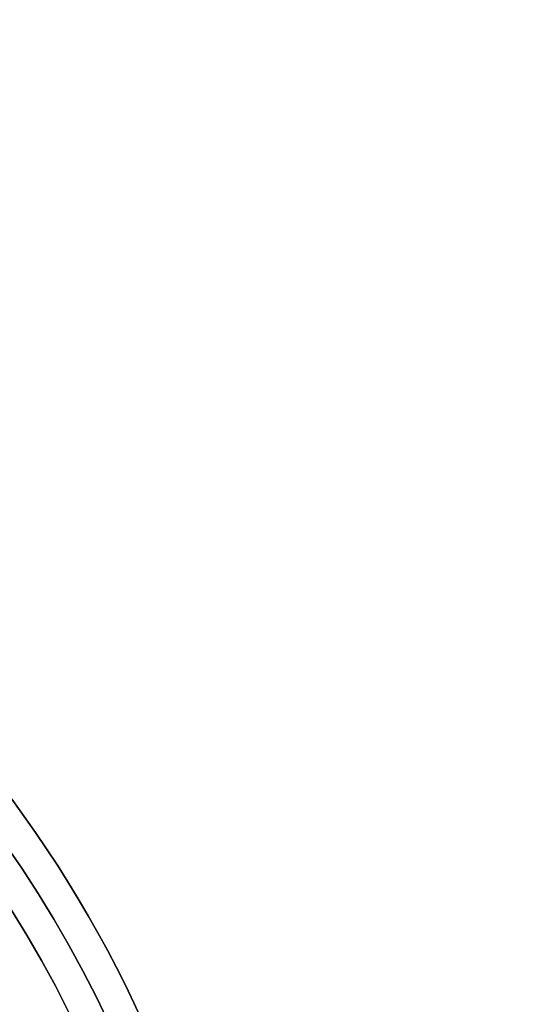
# Model space of a CAD drawing. Header units: millimetres. Extents: x -133 to 133, y 0 to 269.
# Tile 221 of 225: x 23 to 36, y 149 to 172. Entities that reach past the tile are written whole.
import ezdxf

# ---------------------------------------------------------------- set-up
doc = ezdxf.new("R2010")
doc.units = ezdxf.units.MM
for name, color, linetype, true_color in [('BOMBILLA', 7, 'Continuous', 0xfff700), ('COTA', 252, 'Continuous', 0x696969), ('NEGRO', 7, 'Continuous', 0x1f1f1f), ('PANTALLA', 7, 'Continuous', 0xececec)]:
    doc.layers.add(name, color=color, linetype=linetype, true_color=true_color)

# ---------------------------------------------------------------- blocks, each defined once
blk = doc.blocks.new('DOME 29910')
at = {"layer": 'BOMBILLA', "extrusion": (0, 0, -1)}
blk.add_arc((0.104, 135.763, -203.858), 24.059, 0.8118, 180.8118, dxfattribs=at)
at = {"layer": 'NEGRO', "extrusion": (0, 0, -1)}
for centre, radius, start, end in [((0, 136.25, -134), 116.5, 57.22053, 237.22053), ((0, 136.25, -123.5), 115.5, 57.22053, 237.22053), ((0, 136.25, -134), 115.5, 57.22053, 237.22053), ((0, 136.25, -128.75), 116.5, 57.22053, 237.22053), ((0, 136.25, -128.75), 115.5, 57.22053, 237.22053), ((0, 136.25, -123), 106.5, 57.22053, 237.22053), ((0, 136.25, -136), 115, 90, 270), ((0, 136.25, -122.5), 106.5, 57.22053, 237.22053), ((0, 136.25, -136), 112, 90, 270), ((0, 136.25, -128.75), 116.5, 237.22053, 57.22053), ((0, 136.25, -123.5), 116.5, 237.22053, 57.22053), ((0, 136.25, -134), 116.5, 237.22053, 57.22053), ((0, 136.25, -128.75), 115.5, 237.22053, 57.22053), ((0, 136.25, -134), 115.5, 237.22053, 57.22053), ((0, 136.25, -122.5), 106.5, 237.22053, 57.22053), ((0, 136.25, -123), 106.5, 237.22053, 57.22053), ((0, 136.25, -138.376), 28.25, 53.4512, 233.4512), ((0, 136.25, -137.626), 27.5, 53.4512, 233.4512), ((0, 136.25, -139.376), 28.25, 53.4512, 233.4512), ((0, 136.25, -137.876), 27.5, 53.4512, 233.4512), ((0, 136.25, -134), 29, 120, 300), ((0, 136.25, -133), 29, 120, 300)]:
    blk.add_arc(centre, radius, start, end, dxfattribs=at)
at = {"layer": 'NEGRO'}
for centre, radius, start, end in [((0, 136.25, 123.5), 116.5, 302.77947, 122.77947), ((0, 136.25, 123), 115, 302.77947, 122.77947), ((0, 136.25, 122), 115, 302.77947, 122.77947), ((0, 136.25, 123), 115, 270, 90), ((0, 136.25, 123), 112, 270, 90), ((0, 136.25, 122), 106.5, 302.77947, 122.77947), ((0, 136.25, 123.5), 115.5, 122.77947, 302.77947), ((0, 136.25, 122), 115, 122.77947, 302.77947), ((0, 136.25, 123), 115, 122.77947, 302.77947), ((0, 136.25, 122), 106.5, 122.77947, 302.77947), ((0, 136.25, 137.376), 28.25, 306.5488, 126.5488), ((0, 136.25, 137.376), 27.5, 306.5488, 126.5488), ((0, 136.25, 132), 29, 240, 60)]:
    blk.add_arc(centre, radius, start, end, dxfattribs=at)
for points in [[(62.836, 38.671, 122.439), (257.995, 164.343, 122.439), (132.322, 359.501, 122.439), (-62.836, 233.829, 122.439)], [(62.453, 39.265, 123.146), (256.423, 164.172, 123.146), (131.516, 358.141, 123.146), (-62.453, 233.235, 123.146)], [(-62.836, 233.829, 122.439), (-257.995, 108.157, 122.439), (-132.322, -87.001, 122.439), (62.836, 38.671, 122.439)], [(-62.453, 233.235, 123.146), (-256.423, 108.328, 123.146), (-131.516, -85.641, 123.146), (62.453, 39.265, 123.146)]]:
    blk.add_rational_spline(points, [0.816490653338, 0.272163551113, 0.272163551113, 0.816490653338], degree=3, dxfattribs=at)
blk.add_open_spline([(24.627, 151.564, 134), (24.627, 151.564, 132)], degree=1, dxfattribs=at)
at = {"layer": 'PANTALLA'}
for radius in [115, 115, 112, 112]:
    blk.add_arc((0, 136.25, 136), radius, 270, 90, dxfattribs=at)
at = {"layer": 'PANTALLA', "extrusion": (0.881921, -0.471397, 6.12323e-17)}
for radius in [115, 112]:
    blk.add_arc((120.162, 136, -64.228), radius, 360, 90, dxfattribs=at)
at = {"layer": 'PANTALLA', "extrusion": (0.19509, -0.980785, 6.12323e-17)}
for radius in [115, 112]:
    blk.add_arc((26.581, 136, -133.632), radius, 360, 90, dxfattribs=at)

msp = doc.modelspace()

# ---------------------------------------------------------------- block references
at = {"layer": 'COTA'}
msp.add_blockref('DOME 29910', (0, 0, -50), dxfattribs=at)

doc.saveas('drawing.dxf')
